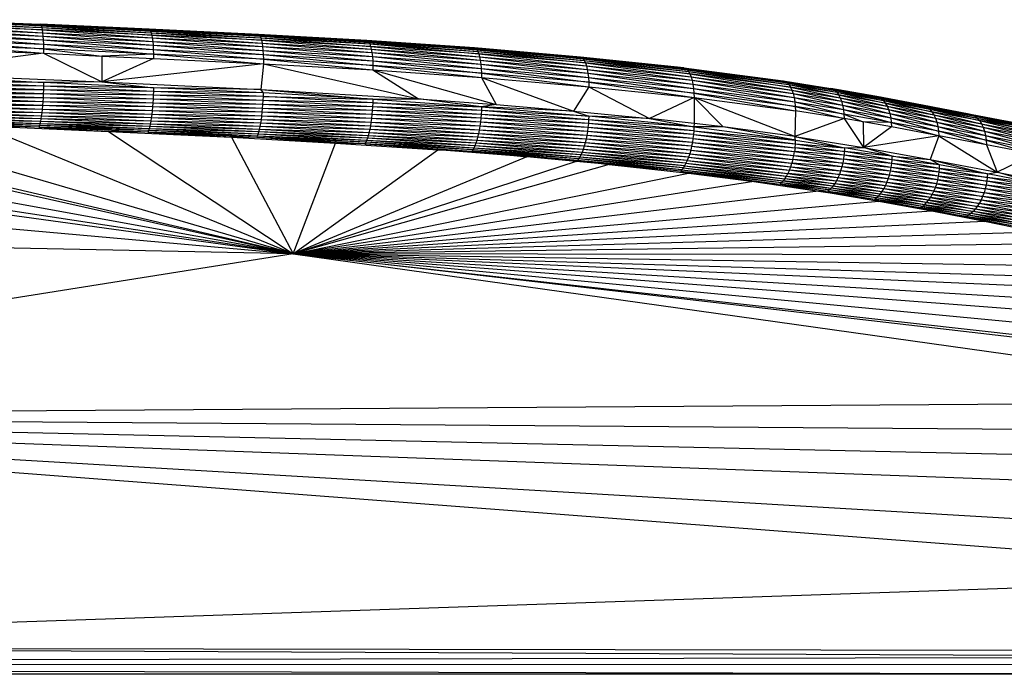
# Paper-space layout '_Posterior' of a CAD drawing. Header units: millimetres. Extents: x -1200 to 50, y -70 to 65.
# Tile 18 of 55: x -860 to -786, y 15 to 64. Entities that reach past the tile are written whole.
import ezdxf

# ---------------------------------------------------------------- set-up
doc = ezdxf.new("R2010")
doc.units = ezdxf.units.MM

psp = doc.layouts.new('_Posterior')

# ---------------------------------------------------------------- linework, layer by layer
at = {"color": 7, "linetype": 'Continuous', "lineweight": 25}
for p, q in [((-866.698, 63.99), (-858.455, 63.617)), ((-866.698, 63.99), (-858.499, 63.663)), ((-866.661, 63.945), (-858.413, 63.527)), ((-858.455, 63.617), (-866.661, 63.945)), ((-866.627, 63.856), (-858.377, 63.404)), ((-858.413, 63.527), (-866.627, 63.856)), ((-866.597, 63.733), (-858.342, 63.23)), ((-866.597, 63.733), (-858.377, 63.404)), ((-866.568, 63.56), (-858.31, 63.014)), ((-858.342, 63.23), (-866.568, 63.56)), ((-858.499, 63.663), (-858.455, 63.617)), ((-858.499, 63.663), (-850.273, 63.227)), ((-850.325, 63.274), (-858.499, 63.663)), ((-858.455, 63.617), (-858.413, 63.527)), ((-858.455, 63.617), (-850.223, 63.137)), ((-858.455, 63.617), (-850.273, 63.227)), ((-858.413, 63.527), (-858.377, 63.404)), ((-858.413, 63.527), (-850.18, 63.013)), ((-850.223, 63.137), (-858.413, 63.527)), ((-858.377, 63.404), (-858.342, 63.23)), ((-858.377, 63.404), (-850.138, 62.839)), ((-858.377, 63.404), (-850.18, 63.013)), ((-866.542, 63.344), (-858.284, 62.76)), ((-866.542, 63.344), (-858.31, 63.014)), ((-866.519, 63.09), (-858.262, 62.477)), ((-866.519, 63.09), (-858.284, 62.76)), ((-866.502, 62.808), (-858.246, 62.155)), ((-866.502, 62.808), (-858.262, 62.477)), ((-858.342, 63.23), (-858.31, 63.014)), ((-858.342, 63.23), (-850.1, 62.623)), ((-850.138, 62.839), (-858.342, 63.23)), ((-858.31, 63.014), (-858.284, 62.76)), ((-858.31, 63.014), (-850.068, 62.368)), ((-858.31, 63.014), (-850.1, 62.623)), ((-858.284, 62.76), (-858.262, 62.477)), ((-858.284, 62.76), (-850.043, 62.085)), ((-858.284, 62.76), (-850.068, 62.368)), ((-850.325, 63.274), (-850.273, 63.227)), ((-850.325, 63.274), (-842.091, 62.842)), ((-842.154, 62.889), (-850.325, 63.274)), ((-850.273, 63.227), (-850.223, 63.137)), ((-850.273, 63.227), (-842.032, 62.751)), ((-842.091, 62.842), (-850.273, 63.227)), ((-850.223, 63.137), (-850.18, 63.013)), ((-850.223, 63.137), (-841.98, 62.627)), ((-842.032, 62.751), (-850.223, 63.137)), ((-850.18, 63.013), (-850.138, 62.839)), ((-850.18, 63.013), (-841.93, 62.453)), ((-850.18, 63.013), (-841.98, 62.627)), ((-850.138, 62.839), (-850.1, 62.623)), ((-850.138, 62.839), (-841.885, 62.236)), ((-841.93, 62.453), (-850.138, 62.839)), ((-842.154, 62.889), (-842.091, 62.842)), ((-842.154, 62.889), (-833.953, 62.388)), ((-834.028, 62.435), (-842.154, 62.889)), ((-842.091, 62.842), (-842.032, 62.751)), ((-842.091, 62.842), (-833.883, 62.296)), ((-833.953, 62.388), (-842.091, 62.842)), ((-842.032, 62.751), (-841.98, 62.627)), ((-842.032, 62.751), (-833.821, 62.172)), ((-833.883, 62.296), (-842.032, 62.751)), ((-866.489, 62.486), (-858.237, 61.806)), ((-866.489, 62.486), (-858.246, 62.155)), ((-866.48, 62.137), (-858.233, 61.474)), ((-858.237, 61.806), (-866.48, 62.137)), ((-858.262, 62.477), (-858.246, 62.155)), ((-858.262, 62.477), (-850.024, 61.763)), ((-858.262, 62.477), (-850.043, 62.085)), ((-858.246, 62.155), (-858.237, 61.806)), ((-858.246, 62.155), (-850.012, 61.414)), ((-858.246, 62.155), (-850.024, 61.763)), ((-850.1, 62.623), (-850.068, 62.368)), ((-850.1, 62.623), (-841.847, 61.981)), ((-850.1, 62.623), (-841.885, 62.236)), ((-850.068, 62.368), (-850.043, 62.085)), ((-850.068, 62.368), (-841.817, 61.697)), ((-850.068, 62.368), (-841.847, 61.981)), ((-850.043, 62.085), (-850.024, 61.763)), ((-850.043, 62.085), (-841.795, 61.375)), ((-850.043, 62.085), (-841.817, 61.697)), ((-841.98, 62.627), (-841.93, 62.453)), ((-841.98, 62.627), (-833.761, 61.996)), ((-841.98, 62.627), (-833.821, 62.172)), ((-841.93, 62.453), (-841.885, 62.236)), ((-841.93, 62.453), (-833.708, 61.779)), ((-833.761, 61.996), (-841.93, 62.453)), ((-841.885, 62.236), (-841.847, 61.981)), ((-841.885, 62.236), (-833.663, 61.523)), ((-841.885, 62.236), (-833.708, 61.779)), ((-841.847, 61.981), (-841.817, 61.697)), ((-841.847, 61.981), (-833.627, 61.239)), ((-841.847, 61.981), (-833.663, 61.523)), ((-834.028, 62.435), (-833.953, 62.388)), ((-834.028, 62.435), (-825.896, 61.825)), ((-825.984, 61.873), (-834.028, 62.435)), ((-833.953, 62.388), (-833.883, 62.296)), ((-833.953, 62.388), (-825.811, 61.732)), ((-825.896, 61.825), (-833.953, 62.388)), ((-833.883, 62.296), (-833.821, 62.172)), ((-833.883, 62.296), (-825.738, 61.607)), ((-825.811, 61.732), (-833.883, 62.296)), ((-833.821, 62.172), (-833.761, 61.996)), ((-833.821, 62.172), (-825.666, 61.431)), ((-833.821, 62.172), (-825.738, 61.607)), ((-833.761, 61.996), (-833.708, 61.779)), ((-833.761, 61.996), (-825.603, 61.213)), ((-825.666, 61.431), (-833.761, 61.996)), ((-858.233, 61.474), (-869.765, 59.992)), ((-866.478, 61.805), (-858.233, 61.474)), ((-858.237, 61.806), (-858.233, 61.474)), ((-858.237, 61.806), (-853.868, 61.268)), ((-850.012, 61.414), (-858.237, 61.806)), ((-858.233, 61.474), (-853.863, 59.348)), ((-858.233, 61.474), (-853.868, 61.268)), ((-850.012, 61.414), (-853.868, 61.268)), ((-853.868, 61.268), (-853.863, 59.348)), ((-853.868, 61.268), (-850.008, 61.082)), ((-850.024, 61.763), (-850.012, 61.414)), ((-850.024, 61.763), (-841.781, 61.025)), ((-850.024, 61.763), (-841.795, 61.375)), ((-850.012, 61.414), (-850.008, 61.082)), ((-850.012, 61.414), (-841.777, 60.692)), ((-841.781, 61.025), (-850.012, 61.414)), ((-841.817, 61.697), (-841.795, 61.375)), ((-841.817, 61.697), (-833.601, 60.916)), ((-841.817, 61.697), (-833.627, 61.239)), ((-841.795, 61.375), (-841.781, 61.025)), ((-841.795, 61.375), (-833.585, 60.565)), ((-841.795, 61.375), (-833.601, 60.916)), ((-833.708, 61.779), (-833.663, 61.523)), ((-833.708, 61.779), (-825.549, 60.956)), ((-833.708, 61.779), (-825.603, 61.213)), ((-833.663, 61.523), (-833.627, 61.239)), ((-833.663, 61.523), (-825.507, 60.671)), ((-833.663, 61.523), (-825.549, 60.956)), ((-833.627, 61.239), (-833.601, 60.916)), ((-833.627, 61.239), (-825.476, 60.347)), ((-833.627, 61.239), (-825.507, 60.671)), ((-825.984, 61.873), (-825.896, 61.825)), ((-825.984, 61.873), (-817.95, 61.148)), ((-818.055, 61.197), (-825.984, 61.873)), ((-825.896, 61.825), (-825.811, 61.732)), ((-825.896, 61.825), (-817.849, 61.054)), ((-817.95, 61.148), (-825.896, 61.825)), ((-825.811, 61.732), (-825.738, 61.607)), ((-825.811, 61.732), (-817.762, 60.927)), ((-817.849, 61.054), (-825.811, 61.732)), ((-825.738, 61.607), (-825.666, 61.431)), ((-825.738, 61.607), (-817.677, 60.75)), ((-825.738, 61.607), (-817.762, 60.927)), ((-825.666, 61.431), (-825.603, 61.213)), ((-825.666, 61.431), (-817.601, 60.531)), ((-817.677, 60.75), (-825.666, 61.431)), ((-825.603, 61.213), (-825.549, 60.956)), ((-825.603, 61.213), (-817.538, 60.273)), ((-825.603, 61.213), (-817.601, 60.531)), ((-818.055, 61.197), (-817.95, 61.148)), ((-818.055, 61.197), (-810.181, 60.337)), ((-810.307, 60.388), (-818.055, 61.197)), ((-850.008, 61.082), (-853.863, 59.348)), ((-841.777, 60.692), (-853.863, 59.348)), ((-850.008, 61.082), (-841.777, 60.692)), ((-841.777, 60.692), (-841.965, 58.778)), ((-841.781, 61.025), (-841.777, 60.692)), ((-841.781, 61.025), (-833.58, 60.232)), ((-833.585, 60.565), (-841.781, 61.025)), ((-841.777, 60.692), (-830.171, 58.078)), ((-841.777, 60.692), (-833.58, 60.232)), ((-833.601, 60.916), (-833.585, 60.565)), ((-833.601, 60.916), (-825.457, 59.997)), ((-833.601, 60.916), (-825.476, 60.347)), ((-833.585, 60.565), (-833.58, 60.232)), ((-833.585, 60.565), (-825.452, 59.663)), ((-825.457, 59.997), (-833.585, 60.565)), ((-825.549, 60.956), (-825.507, 60.671)), ((-825.549, 60.956), (-817.488, 59.987)), ((-825.549, 60.956), (-817.538, 60.273)), ((-825.507, 60.671), (-825.476, 60.347)), ((-825.507, 60.671), (-817.45, 59.663)), ((-825.507, 60.671), (-817.488, 59.987)), ((-817.95, 61.148), (-817.849, 61.054)), ((-817.95, 61.148), (-810.061, 60.241)), ((-810.181, 60.337), (-817.95, 61.148)), ((-817.849, 61.054), (-817.762, 60.927)), ((-817.849, 61.054), (-809.958, 60.113)), ((-810.061, 60.241), (-817.849, 61.054)), ((-817.762, 60.927), (-817.677, 60.75)), ((-817.762, 60.927), (-809.856, 59.934)), ((-817.762, 60.927), (-809.958, 60.113)), ((-817.677, 60.75), (-817.601, 60.531)), ((-817.677, 60.75), (-809.766, 59.713)), ((-809.856, 59.934), (-817.677, 60.75)), ((-817.601, 60.531), (-817.538, 60.273)), ((-817.601, 60.531), (-809.69, 59.454)), ((-817.601, 60.531), (-809.766, 59.713)), ((-869.765, 59.992), (-853.863, 59.348)), ((-869.765, 59.992), (-858.235, 59.29)), ((-833.58, 60.232), (-830.171, 58.078)), ((-833.58, 60.232), (-825.452, 59.663)), ((-833.58, 60.232), (-824.352, 57.646)), ((-825.476, 60.347), (-825.457, 59.997)), ((-825.476, 60.347), (-817.428, 59.311)), ((-825.476, 60.347), (-817.45, 59.663)), ((-825.457, 59.997), (-825.452, 59.663)), ((-825.457, 59.997), (-817.421, 58.977)), ((-817.428, 59.311), (-825.457, 59.997)), ((-817.538, 60.273), (-817.488, 59.987)), ((-817.538, 60.273), (-809.63, 59.168)), ((-817.538, 60.273), (-809.69, 59.454)), ((-817.488, 59.987), (-817.45, 59.663)), ((-817.488, 59.987), (-809.585, 58.842)), ((-817.488, 59.987), (-809.63, 59.168)), ((-810.307, 60.388), (-810.181, 60.337)), ((-810.307, 60.388), (-802.715, 59.357)), ((-810.307, 60.388), (-802.865, 59.411)), ((-810.181, 60.337), (-810.061, 60.241)), ((-810.181, 60.337), (-802.572, 59.259)), ((-802.715, 59.357), (-810.181, 60.337)), ((-810.061, 60.241), (-809.958, 60.113)), ((-810.061, 60.241), (-802.449, 59.129)), ((-802.572, 59.259), (-810.061, 60.241)), ((-809.958, 60.113), (-809.856, 59.934)), ((-809.958, 60.113), (-802.327, 58.947)), ((-809.958, 60.113), (-802.449, 59.129)), ((-809.856, 59.934), (-809.766, 59.713)), ((-809.856, 59.934), (-802.219, 58.725)), ((-802.327, 58.947), (-809.856, 59.934)), ((-809.766, 59.713), (-809.69, 59.454)), ((-809.766, 59.713), (-802.127, 58.465)), ((-809.766, 59.713), (-802.219, 58.725)), ((-858.235, 59.29), (-866.726, 59.404)), ((-858.239, 59.015), (-866.49, 59.058)), ((-858.247, 58.729), (-866.49, 59.058)), ((-858.235, 59.29), (-866.483, 59.344)), ((-858.239, 59.015), (-866.483, 59.344)), ((-858.239, 59.015), (-858.247, 58.729)), ((-858.235, 59.29), (-858.239, 59.015)), ((-850.013, 58.627), (-858.239, 59.015)), ((-850.008, 58.902), (-858.239, 59.015)), ((-853.863, 59.348), (-858.235, 59.29)), ((-850.008, 58.902), (-858.235, 59.29)), ((-853.863, 59.348), (-850.008, 58.902)), ((-853.863, 59.348), (-841.965, 58.778)), ((-825.452, 59.663), (-824.352, 57.646)), ((-825.452, 59.663), (-818.577, 57.153)), ((-825.452, 59.663), (-817.421, 58.977)), ((-817.421, 58.977), (-818.577, 57.153)), ((-817.45, 59.663), (-817.428, 59.311)), ((-817.45, 59.663), (-809.558, 58.491)), ((-817.45, 59.663), (-809.585, 58.842)), ((-817.428, 59.311), (-817.421, 58.977)), ((-817.428, 59.311), (-809.55, 58.156)), ((-809.558, 58.491), (-817.428, 59.311)), ((-817.421, 58.977), (-812.893, 56.595)), ((-817.421, 58.977), (-809.55, 58.156)), ((-809.69, 59.454), (-809.63, 59.168)), ((-809.69, 59.454), (-802.055, 58.177)), ((-809.69, 59.454), (-802.127, 58.465)), ((-809.63, 59.168), (-809.585, 58.842)), ((-809.63, 59.168), (-802, 57.851)), ((-809.63, 59.168), (-802.055, 58.177)), ((-802.865, 59.411), (-802.715, 59.357)), ((-802.865, 59.411), (-799.15, 58.79)), ((-802.865, 59.411), (-799.313, 58.846)), ((-802.715, 59.357), (-802.572, 59.259)), ((-802.715, 59.357), (-798.994, 58.69)), ((-802.715, 59.357), (-799.15, 58.79)), ((-802.572, 59.259), (-802.449, 59.129)), ((-802.572, 59.259), (-798.859, 58.559)), ((-798.994, 58.69), (-802.572, 59.259)), ((-802.449, 59.129), (-802.327, 58.947)), ((-802.449, 59.129), (-798.725, 58.376)), ((-802.449, 59.129), (-798.859, 58.559)), ((-858.259, 58.436), (-866.513, 58.468)), ((-858.274, 58.14), (-866.513, 58.468)), ((-858.247, 58.729), (-866.5, 58.764)), ((-858.259, 58.436), (-866.5, 58.764)), ((-858.259, 58.436), (-858.274, 58.14)), ((-858.247, 58.729), (-858.259, 58.436)), ((-850.022, 58.341), (-858.259, 58.436)), ((-850.036, 58.049), (-858.259, 58.436)), ((-850.022, 58.341), (-858.247, 58.729)), ((-850.013, 58.627), (-858.247, 58.729)), ((-850.022, 58.341), (-850.036, 58.049)), ((-850.013, 58.627), (-850.022, 58.341)), ((-841.786, 58.23), (-850.022, 58.341)), ((-841.797, 57.944), (-850.022, 58.341)), ((-850.008, 58.902), (-850.013, 58.627)), ((-841.786, 58.23), (-850.013, 58.627)), ((-841.779, 58.506), (-850.013, 58.627)), ((-841.965, 58.778), (-850.008, 58.902)), ((-841.779, 58.506), (-850.008, 58.902)), ((-841.779, 58.506), (-841.965, 58.778)), ((-841.965, 58.778), (-833.585, 58.041)), ((-841.965, 58.778), (-830.171, 58.078)), ((-841.797, 57.944), (-841.786, 58.23)), ((-841.786, 58.23), (-841.779, 58.506)), ((-833.593, 57.765), (-841.786, 58.23)), ((-841.786, 58.23), (-833.585, 58.041)), ((-833.585, 58.041), (-841.779, 58.506)), ((-809.585, 58.842), (-809.558, 58.491)), ((-809.585, 58.842), (-801.966, 57.499)), ((-809.585, 58.842), (-802, 57.851)), ((-809.558, 58.491), (-809.55, 58.156)), ((-809.558, 58.491), (-801.955, 57.164)), ((-801.966, 57.499), (-809.558, 58.491)), ((-802.327, 58.947), (-802.219, 58.725)), ((-802.327, 58.947), (-798.606, 58.153)), ((-798.725, 58.376), (-802.327, 58.947)), ((-802.219, 58.725), (-802.127, 58.465)), ((-802.219, 58.725), (-798.505, 57.892)), ((-802.219, 58.725), (-798.606, 58.153)), ((-802.127, 58.465), (-802.055, 58.177)), ((-802.127, 58.465), (-798.424, 57.603)), ((-802.127, 58.465), (-798.505, 57.892)), ((-799.313, 58.846), (-799.15, 58.79)), ((-799.313, 58.846), (-795.693, 58.172)), ((-795.871, 58.23), (-799.313, 58.846)), ((-799.15, 58.79), (-798.994, 58.69)), ((-799.15, 58.79), (-795.523, 58.07)), ((-795.693, 58.172), (-799.15, 58.79)), ((-798.994, 58.69), (-798.859, 58.559)), ((-798.994, 58.69), (-795.375, 57.937)), ((-798.994, 58.69), (-795.523, 58.07)), ((-798.859, 58.559), (-798.725, 58.376)), ((-798.859, 58.559), (-795.229, 57.753)), ((-798.859, 58.559), (-795.375, 57.937)), ((-798.725, 58.376), (-798.606, 58.153)), ((-798.725, 58.376), (-795.098, 57.529)), ((-795.229, 57.753), (-798.725, 58.376)), ((-795.871, 58.23), (-795.693, 58.172)), ((-795.871, 58.23), (-792.255, 57.523)), ((-792.448, 57.584), (-795.871, 58.23)), ((-858.317, 57.557), (-866.57, 57.608)), ((-858.343, 57.281), (-866.57, 57.608)), ((-858.294, 57.845), (-866.548, 57.885)), ((-858.317, 57.557), (-866.548, 57.885)), ((-858.274, 58.14), (-866.529, 58.174)), ((-858.294, 57.845), (-866.529, 58.174)), ((-858.317, 57.557), (-858.343, 57.281)), ((-858.294, 57.845), (-858.317, 57.557)), ((-850.078, 57.46), (-858.317, 57.557)), ((-850.105, 57.173), (-858.317, 57.557)), ((-858.274, 58.14), (-858.294, 57.845)), ((-850.055, 57.754), (-858.294, 57.845)), ((-850.078, 57.46), (-858.294, 57.845)), ((-850.036, 58.049), (-858.274, 58.14)), ((-850.055, 57.754), (-858.274, 58.14)), ((-850.055, 57.754), (-850.078, 57.46)), ((-850.036, 58.049), (-850.055, 57.754)), ((-841.814, 57.651), (-850.055, 57.754)), ((-841.837, 57.355), (-850.055, 57.754)), ((-841.797, 57.944), (-850.036, 58.049)), ((-841.814, 57.651), (-850.036, 58.049)), ((-841.837, 57.355), (-841.814, 57.651)), ((-841.814, 57.651), (-841.797, 57.944)), ((-833.608, 57.478), (-841.814, 57.651)), ((-833.628, 57.184), (-841.814, 57.651)), ((-833.593, 57.765), (-841.797, 57.944)), ((-833.608, 57.478), (-841.797, 57.944)), ((-833.593, 57.765), (-833.608, 57.478)), ((-833.585, 58.041), (-833.593, 57.765)), ((-825.468, 57.193), (-833.593, 57.765)), ((-833.593, 57.765), (-825.458, 57.47)), ((-833.585, 58.041), (-830.171, 58.078)), ((-833.585, 58.041), (-825.458, 57.47)), ((-825.458, 57.47), (-830.171, 58.078)), ((-830.171, 58.078), (-824.352, 57.646)), ((-824.352, 57.646), (-825.458, 57.47)), ((-824.352, 57.646), (-818.577, 57.153)), ((-809.55, 58.156), (-812.893, 56.595)), ((-809.55, 58.156), (-809.55, 56.225)), ((-807.356, 55.963), (-809.55, 58.156)), ((-809.55, 58.156), (-801.955, 57.164)), ((-802.001, 55.244), (-809.55, 58.156)), ((-802.055, 58.177), (-802, 57.851)), ((-802.055, 58.177), (-798.363, 57.277)), ((-802.055, 58.177), (-798.424, 57.603)), ((-802, 57.851), (-801.966, 57.499)), ((-802, 57.851), (-798.324, 56.925)), ((-802, 57.851), (-798.363, 57.277)), ((-801.966, 57.499), (-801.955, 57.164)), ((-801.966, 57.499), (-798.31, 56.591)), ((-798.324, 56.925), (-801.966, 57.499)), ((-798.606, 58.153), (-798.505, 57.892)), ((-798.606, 58.153), (-794.985, 57.267)), ((-798.606, 58.153), (-795.098, 57.529)), ((-798.505, 57.892), (-798.424, 57.603)), ((-798.505, 57.892), (-794.895, 56.978)), ((-798.505, 57.892), (-794.985, 57.267)), ((-798.424, 57.603), (-798.363, 57.277)), ((-798.424, 57.603), (-794.825, 56.652)), ((-798.424, 57.603), (-794.895, 56.978)), ((-795.693, 58.172), (-795.523, 58.07)), ((-795.693, 58.172), (-792.071, 57.419)), ((-792.255, 57.523), (-795.693, 58.172)), ((-795.523, 58.07), (-795.375, 57.937)), ((-795.523, 58.07), (-791.91, 57.284)), ((-795.523, 58.07), (-792.071, 57.419)), ((-795.375, 57.937), (-795.229, 57.753)), ((-795.375, 57.937), (-791.75, 57.098)), ((-795.375, 57.937), (-791.91, 57.284)), ((-795.229, 57.753), (-795.098, 57.529)), ((-795.229, 57.753), (-791.607, 56.873)), ((-791.75, 57.098), (-795.229, 57.753)), ((-795.098, 57.529), (-794.985, 57.267)), ((-795.098, 57.529), (-791.483, 56.61)), ((-795.098, 57.529), (-791.607, 56.873)), ((-792.448, 57.584), (-792.255, 57.523)), ((-792.448, 57.584), (-788.735, 56.868)), ((-788.943, 56.932), (-792.448, 57.584)), ((-792.255, 57.523), (-792.071, 57.419)), ((-792.255, 57.523), (-788.536, 56.761)), ((-788.735, 56.868), (-792.255, 57.523)), ((-858.405, 56.779), (-866.649, 56.887)), ((-858.438, 56.561), (-866.649, 56.887)), ((-858.373, 57.02), (-866.621, 57.106)), ((-858.405, 56.779), (-866.621, 57.106)), ((-858.343, 57.281), (-866.594, 57.347)), ((-858.373, 57.02), (-866.594, 57.347)), ((-858.405, 56.779), (-858.438, 56.561)), ((-858.373, 57.02), (-858.405, 56.779)), ((-850.172, 56.637), (-858.405, 56.779)), ((-850.21, 56.397), (-858.405, 56.779)), ((-858.343, 57.281), (-858.373, 57.02)), ((-850.137, 56.897), (-858.373, 57.02)), ((-850.172, 56.637), (-858.373, 57.02)), ((-850.105, 57.173), (-858.343, 57.281)), ((-850.137, 56.897), (-858.343, 57.281)), ((-850.137, 56.897), (-850.172, 56.637)), ((-850.105, 57.173), (-850.137, 56.897)), ((-841.898, 56.773), (-850.137, 56.897)), ((-841.936, 56.497), (-850.137, 56.897)), ((-850.078, 57.46), (-850.105, 57.173)), ((-841.865, 57.061), (-850.105, 57.173)), ((-841.898, 56.773), (-850.105, 57.173)), ((-841.837, 57.355), (-850.078, 57.46)), ((-841.865, 57.061), (-850.078, 57.46)), ((-841.936, 56.497), (-841.898, 56.773)), ((-841.898, 56.773), (-841.865, 57.061)), ((-833.689, 56.593), (-841.898, 56.773)), ((-833.729, 56.305), (-841.898, 56.773)), ((-841.865, 57.061), (-841.837, 57.355)), ((-833.656, 56.888), (-841.865, 57.061)), ((-833.689, 56.593), (-841.865, 57.061)), ((-833.628, 57.184), (-841.837, 57.355)), ((-833.656, 56.888), (-841.837, 57.355)), ((-833.656, 56.888), (-833.689, 56.593)), ((-833.628, 57.184), (-833.656, 56.888)), ((-825.51, 56.612), (-833.656, 56.888)), ((-825.542, 56.316), (-833.656, 56.888)), ((-833.608, 57.478), (-833.628, 57.184)), ((-825.485, 56.906), (-833.628, 57.184)), ((-825.51, 56.612), (-833.628, 57.184)), ((-825.485, 56.906), (-833.608, 57.478)), ((-825.468, 57.193), (-833.608, 57.478)), ((-825.485, 56.906), (-825.51, 56.612)), ((-825.468, 57.193), (-825.485, 56.906)), ((-817.439, 56.506), (-825.485, 56.906)), ((-817.459, 56.22), (-825.485, 56.906)), ((-825.458, 57.47), (-825.468, 57.193)), ((-817.439, 56.506), (-825.468, 57.193)), ((-817.428, 56.783), (-825.468, 57.193)), ((-825.458, 57.47), (-817.428, 56.783)), ((-818.577, 57.153), (-825.458, 57.47)), ((-818.577, 57.153), (-817.428, 56.783)), ((-818.577, 57.153), (-812.893, 56.595)), ((-817.428, 56.783), (-817.439, 56.506)), ((-812.893, 56.595), (-817.428, 56.783)), ((-809.554, 55.962), (-817.428, 56.783)), ((-801.955, 57.164), (-802.001, 55.244)), ((-798.31, 56.591), (-801.955, 57.164)), ((-798.363, 57.277), (-798.324, 56.925)), ((-798.363, 57.277), (-794.78, 56.3)), ((-798.363, 57.277), (-794.825, 56.652)), ((-798.324, 56.925), (-798.31, 56.591)), ((-798.324, 56.925), (-796.9, 56.35)), ((-794.78, 56.3), (-798.324, 56.925)), ((-794.985, 57.267), (-794.895, 56.978)), ((-794.985, 57.267), (-791.384, 56.32)), ((-794.985, 57.267), (-791.483, 56.61)), ((-794.895, 56.978), (-794.825, 56.652)), ((-794.895, 56.978), (-791.307, 55.994)), ((-794.895, 56.978), (-791.384, 56.32)), ((-792.071, 57.419), (-791.91, 57.284)), ((-792.071, 57.419), (-788.363, 56.624)), ((-792.071, 57.419), (-788.536, 56.761)), ((-791.91, 57.284), (-791.75, 57.098)), ((-791.91, 57.284), (-788.191, 56.435)), ((-791.91, 57.284), (-788.363, 56.624)), ((-791.75, 57.098), (-791.607, 56.873)), ((-791.75, 57.098), (-788.038, 56.207)), ((-788.191, 56.435), (-791.75, 57.098)), ((-791.607, 56.873), (-791.483, 56.61)), ((-791.607, 56.873), (-787.907, 55.942)), ((-791.607, 56.873), (-788.038, 56.207)), ((-788.943, 56.932), (-788.735, 56.868)), ((-788.943, 56.932), (-785.195, 56.193)), ((-788.943, 56.932), (-785.418, 56.261)), ((-788.735, 56.868), (-788.536, 56.761)), ((-788.735, 56.868), (-784.982, 56.083)), ((-785.195, 56.193), (-788.735, 56.868)), ((-788.536, 56.761), (-788.363, 56.624)), ((-788.536, 56.761), (-784.798, 55.942)), ((-788.536, 56.761), (-784.982, 56.083)), ((-909.411, 56.084), (-839.541, 46.464)), ((-839.541, 46.464), (-905.769, 56.518)), ((-839.541, 46.464), (-896.185, 56.741)), ((-885.121, 56.674), (-839.541, 46.464)), ((-839.541, 46.464), (-883.216, 56.644)), ((-839.541, 46.464), (-873.648, 56.415)), ((-858.545, 56.066), (-866.767, 56.28)), ((-858.581, 55.956), (-866.767, 56.28)), ((-858.509, 56.203), (-866.737, 56.391)), ((-858.545, 56.066), (-866.737, 56.391)), ((-858.473, 56.369), (-866.707, 56.529)), ((-858.509, 56.203), (-866.707, 56.529)), ((-858.438, 56.561), (-866.678, 56.694)), ((-858.473, 56.369), (-866.678, 56.694)), ((-839.541, 46.464), (-862.912, 56.052)), ((-858.581, 55.956), (-862.912, 56.052)), ((-862.912, 56.052), (-853.374, 55.632)), ((-858.545, 56.066), (-858.581, 55.956)), ((-858.509, 56.203), (-858.545, 56.066)), ((-850.335, 55.823), (-858.545, 56.066)), ((-850.378, 55.686), (-858.545, 56.066)), ((-858.473, 56.369), (-858.509, 56.203)), ((-850.292, 55.987), (-858.509, 56.203)), ((-850.335, 55.823), (-858.509, 56.203)), ((-858.438, 56.561), (-858.473, 56.369)), ((-850.25, 56.179), (-858.473, 56.369)), ((-850.292, 55.987), (-858.473, 56.369)), ((-850.21, 56.397), (-858.438, 56.561)), ((-850.25, 56.179), (-858.438, 56.561)), ((-850.25, 56.179), (-850.292, 55.987)), ((-850.21, 56.397), (-850.25, 56.179)), ((-842.024, 55.995), (-850.25, 56.179)), ((-842.073, 55.778), (-850.25, 56.179)), ((-850.172, 56.637), (-850.21, 56.397)), ((-841.979, 56.236), (-850.21, 56.397)), ((-842.024, 55.995), (-850.21, 56.397)), ((-841.936, 56.497), (-850.172, 56.637)), ((-841.979, 56.236), (-850.172, 56.637)), ((-842.024, 55.995), (-841.979, 56.236)), ((-841.979, 56.236), (-841.936, 56.497)), ((-833.775, 56.028), (-841.979, 56.236)), ((-833.826, 55.767), (-841.979, 56.236)), ((-833.729, 56.305), (-841.936, 56.497)), ((-833.775, 56.028), (-841.936, 56.497)), ((-833.775, 56.028), (-833.826, 55.767)), ((-833.729, 56.305), (-833.775, 56.028)), ((-825.63, 55.733), (-833.775, 56.028)), ((-825.685, 55.457), (-833.775, 56.028)), ((-833.689, 56.593), (-833.729, 56.305)), ((-825.583, 56.021), (-833.729, 56.305)), ((-825.63, 55.733), (-833.729, 56.305)), ((-825.542, 56.316), (-833.689, 56.593)), ((-825.583, 56.021), (-833.689, 56.593)), ((-825.583, 56.021), (-825.63, 55.733)), ((-825.542, 56.316), (-825.583, 56.021)), ((-817.528, 55.63), (-825.583, 56.021)), ((-817.576, 55.336), (-825.583, 56.021)), ((-825.51, 56.612), (-825.542, 56.316)), ((-817.489, 55.926), (-825.542, 56.316)), ((-817.528, 55.63), (-825.542, 56.316)), ((-817.459, 56.22), (-825.51, 56.612)), ((-817.489, 55.926), (-825.51, 56.612)), ((-817.459, 56.22), (-817.489, 55.926)), ((-817.439, 56.506), (-817.459, 56.22)), ((-809.567, 55.685), (-817.459, 56.22)), ((-809.591, 55.399), (-817.459, 56.22)), ((-809.567, 55.685), (-817.439, 56.506)), ((-809.554, 55.962), (-817.439, 56.506)), ((-812.893, 56.595), (-809.554, 55.962)), ((-809.55, 56.225), (-812.893, 56.595)), ((-809.55, 56.225), (-809.554, 55.962)), ((-807.356, 55.963), (-809.55, 56.225)), ((-798.31, 56.591), (-802.001, 55.244)), ((-798.31, 56.591), (-796.86, 54.426)), ((-796.9, 56.35), (-798.31, 56.591)), ((-796.9, 56.35), (-796.86, 54.426)), ((-794.78, 56.3), (-796.9, 56.35)), ((-794.762, 55.967), (-796.9, 56.35)), ((-794.825, 56.652), (-794.78, 56.3)), ((-794.825, 56.652), (-791.256, 55.642)), ((-794.825, 56.652), (-791.307, 55.994)), ((-794.78, 56.3), (-794.762, 55.967)), ((-794.78, 56.3), (-791.235, 55.309)), ((-791.256, 55.642), (-794.78, 56.3)), ((-791.483, 56.61), (-791.384, 56.32)), ((-791.483, 56.61), (-787.802, 55.651)), ((-791.483, 56.61), (-787.907, 55.942)), ((-791.384, 56.32), (-791.307, 55.994)), ((-791.384, 56.32), (-787.721, 55.323)), ((-791.384, 56.32), (-787.802, 55.651)), ((-788.363, 56.624), (-788.191, 56.435)), ((-788.363, 56.624), (-784.615, 55.751)), ((-788.363, 56.624), (-784.798, 55.942)), ((-788.191, 56.435), (-788.038, 56.207)), ((-788.191, 56.435), (-784.454, 55.52)), ((-784.615, 55.751), (-788.191, 56.435)), ((-788.038, 56.207), (-787.907, 55.942)), ((-788.038, 56.207), (-784.316, 55.252)), ((-788.038, 56.207), (-784.454, 55.52)), ((-858.581, 55.956), (-853.374, 55.632)), ((-850.378, 55.686), (-858.581, 55.956)), ((-850.421, 55.576), (-858.581, 55.956)), ((-853.374, 55.632), (-839.541, 46.464)), ((-850.421, 55.576), (-853.374, 55.632)), ((-853.374, 55.632), (-844.174, 55.187)), ((-850.378, 55.686), (-850.421, 55.576)), ((-842.226, 55.284), (-850.421, 55.576)), ((-850.421, 55.576), (-844.174, 55.187)), ((-842.278, 55.175), (-850.421, 55.576)), ((-850.335, 55.823), (-850.378, 55.686)), ((-842.175, 55.421), (-850.378, 55.686)), ((-842.226, 55.284), (-850.378, 55.686)), ((-850.292, 55.987), (-850.335, 55.823)), ((-842.123, 55.586), (-850.335, 55.823)), ((-842.175, 55.421), (-850.335, 55.823)), ((-842.073, 55.778), (-850.292, 55.987)), ((-842.123, 55.586), (-850.292, 55.987)), ((-842.278, 55.175), (-842.226, 55.284)), ((-842.226, 55.284), (-842.175, 55.421)), ((-834.061, 54.952), (-842.226, 55.284)), ((-834.123, 54.815), (-842.226, 55.284)), ((-842.175, 55.421), (-842.123, 55.586)), ((-833.999, 55.117), (-842.175, 55.421)), ((-834.061, 54.952), (-842.175, 55.421)), ((-842.123, 55.586), (-842.073, 55.778)), ((-833.939, 55.309), (-842.123, 55.586)), ((-833.999, 55.117), (-842.123, 55.586)), ((-842.073, 55.778), (-842.024, 55.995)), ((-833.881, 55.526), (-842.073, 55.778)), ((-833.939, 55.309), (-842.073, 55.778)), ((-833.826, 55.767), (-842.024, 55.995)), ((-833.881, 55.526), (-842.024, 55.995)), ((-833.939, 55.309), (-833.999, 55.117)), ((-833.881, 55.526), (-833.939, 55.309)), ((-825.811, 54.956), (-833.939, 55.309)), ((-825.88, 54.739), (-833.939, 55.309)), ((-833.826, 55.767), (-833.881, 55.526)), ((-825.745, 55.196), (-833.881, 55.526)), ((-825.811, 54.956), (-833.881, 55.526)), ((-825.685, 55.457), (-833.826, 55.767)), ((-825.745, 55.196), (-833.826, 55.767)), ((-825.685, 55.457), (-825.745, 55.196)), ((-825.63, 55.733), (-825.685, 55.457)), ((-817.633, 55.048), (-825.685, 55.457)), ((-817.698, 54.773), (-825.685, 55.457)), ((-817.576, 55.336), (-825.63, 55.733)), ((-817.633, 55.048), (-825.63, 55.733)), ((-817.576, 55.336), (-817.633, 55.048)), ((-817.528, 55.63), (-817.576, 55.336)), ((-809.672, 54.81), (-817.576, 55.336)), ((-809.728, 54.517), (-817.576, 55.336)), ((-817.489, 55.926), (-817.528, 55.63)), ((-809.626, 55.106), (-817.528, 55.63)), ((-809.672, 54.81), (-817.528, 55.63)), ((-809.591, 55.399), (-817.489, 55.926)), ((-809.626, 55.106), (-817.489, 55.926)), ((-809.591, 55.399), (-809.626, 55.106)), ((-809.567, 55.685), (-809.591, 55.399)), ((-809.591, 55.399), (-801.96, 54.697)), ((-809.591, 55.399), (-801.987, 54.411)), ((-809.554, 55.962), (-809.567, 55.685)), ((-809.567, 55.685), (-801.96, 54.697)), ((-809.567, 55.685), (-801.946, 54.973)), ((-807.356, 55.963), (-809.554, 55.962)), ((-809.554, 55.962), (-801.946, 54.973)), ((-801.946, 54.973), (-807.356, 55.963)), ((-802.001, 55.244), (-807.356, 55.963)), ((-794.762, 55.967), (-796.86, 54.426)), ((-791.235, 55.309), (-796.86, 54.426)), ((-791.235, 55.309), (-794.762, 55.967)), ((-791.235, 55.309), (-791.874, 53.524)), ((-791.307, 55.994), (-791.256, 55.642)), ((-791.307, 55.994), (-787.669, 54.97)), ((-791.307, 55.994), (-787.721, 55.323)), ((-791.256, 55.642), (-791.235, 55.309)), ((-787.647, 54.637), (-791.256, 55.642)), ((-787.669, 54.97), (-791.256, 55.642)), ((-791.235, 55.309), (-786.867, 52.578)), ((-787.647, 54.637), (-791.235, 55.309)), ((-787.907, 55.942), (-787.802, 55.651)), ((-787.907, 55.942), (-784.207, 54.958)), ((-787.907, 55.942), (-784.316, 55.252)), ((-787.802, 55.651), (-787.721, 55.323)), ((-787.802, 55.651), (-784.125, 54.628)), ((-787.802, 55.651), (-784.207, 54.958)), ((-787.721, 55.323), (-787.669, 54.97)), ((-787.721, 55.323), (-784.073, 54.274)), ((-787.721, 55.323), (-784.125, 54.628)), ((-844.174, 55.187), (-839.541, 46.464)), ((-842.278, 55.175), (-844.174, 55.187)), ((-844.174, 55.187), (-836.397, 54.758)), ((-834.123, 54.815), (-842.278, 55.175)), ((-834.184, 54.706), (-842.278, 55.175)), ((-836.397, 54.758), (-842.278, 55.175)), ((-839.541, 46.464), (-836.397, 54.758)), ((-834.184, 54.706), (-836.397, 54.758)), ((-836.397, 54.758), (-828.73, 54.245)), ((-834.123, 54.815), (-834.184, 54.706)), ((-826.099, 54.247), (-834.184, 54.706)), ((-828.73, 54.245), (-834.184, 54.706)), ((-834.184, 54.706), (-826.172, 54.139)), ((-834.061, 54.952), (-834.123, 54.815)), ((-826.026, 54.383), (-834.123, 54.815)), ((-826.099, 54.247), (-834.123, 54.815)), ((-833.999, 55.117), (-834.061, 54.952)), ((-825.952, 54.547), (-834.061, 54.952)), ((-826.026, 54.383), (-834.061, 54.952)), ((-825.88, 54.739), (-833.999, 55.117)), ((-825.952, 54.547), (-833.999, 55.117)), ((-825.952, 54.547), (-826.026, 54.383)), ((-825.88, 54.739), (-825.952, 54.547)), ((-817.93, 54.057), (-825.952, 54.547)), ((-818.016, 53.867), (-825.952, 54.547)), ((-825.811, 54.956), (-825.88, 54.739)), ((-817.848, 54.273), (-825.88, 54.739)), ((-817.93, 54.057), (-825.88, 54.739)), ((-825.745, 55.196), (-825.811, 54.956)), ((-817.77, 54.513), (-825.811, 54.956)), ((-817.848, 54.273), (-825.811, 54.956)), ((-817.698, 54.773), (-825.745, 55.196)), ((-817.77, 54.513), (-825.745, 55.196)), ((-817.698, 54.773), (-817.77, 54.513)), ((-817.633, 55.048), (-817.698, 54.773)), ((-809.796, 54.231), (-817.698, 54.773)), ((-809.873, 53.956), (-817.698, 54.773)), ((-809.728, 54.517), (-817.633, 55.048)), ((-809.796, 54.231), (-817.633, 55.048)), ((-809.672, 54.81), (-809.728, 54.517)), ((-809.626, 55.106), (-809.672, 54.81)), ((-809.672, 54.81), (-802.026, 54.12)), ((-809.672, 54.81), (-802.079, 53.825)), ((-809.626, 55.106), (-801.987, 54.411)), ((-809.626, 55.106), (-802.026, 54.12)), ((-801.946, 54.973), (-802.001, 55.244)), ((-802.001, 55.244), (-798.284, 54.403)), ((-802.001, 55.244), (-796.86, 54.426)), ((-801.987, 54.411), (-801.96, 54.697)), ((-801.96, 54.697), (-801.946, 54.973)), ((-801.96, 54.697), (-798.297, 54.128)), ((-801.96, 54.697), (-798.284, 54.403)), ((-801.946, 54.973), (-798.284, 54.403)), ((-787.669, 54.97), (-787.647, 54.637)), ((-787.669, 54.97), (-784.055, 53.939)), ((-784.073, 54.274), (-787.669, 54.97)), ((-787.647, 54.637), (-786.867, 52.578)), ((-784.055, 53.939), (-787.647, 54.637)), ((-924.049, 54.02), (-839.541, 46.464)), ((-839.541, 46.464), (-828.73, 54.245)), ((-828.73, 54.245), (-826.172, 54.139)), ((-822.075, 53.715), (-828.73, 54.245)), ((-826.099, 54.247), (-826.172, 54.139)), ((-826.172, 54.139), (-822.075, 53.715)), ((-818.191, 53.569), (-826.172, 54.139)), ((-818.278, 53.461), (-826.172, 54.139)), ((-826.026, 54.383), (-826.099, 54.247)), ((-818.103, 53.704), (-826.099, 54.247)), ((-818.191, 53.569), (-826.099, 54.247)), ((-818.016, 53.867), (-826.026, 54.383)), ((-818.103, 53.704), (-826.026, 54.383)), ((-818.016, 53.867), (-818.103, 53.704)), ((-817.93, 54.057), (-818.016, 53.867)), ((-810.149, 53.245), (-818.016, 53.867)), ((-810.251, 53.056), (-818.016, 53.867)), ((-817.848, 54.273), (-817.93, 54.057)), ((-810.051, 53.46), (-817.93, 54.057)), ((-810.149, 53.245), (-817.93, 54.057)), ((-817.77, 54.513), (-817.848, 54.273)), ((-809.958, 53.698), (-817.848, 54.273)), ((-810.051, 53.46), (-817.848, 54.273)), ((-809.873, 53.956), (-817.77, 54.513)), ((-809.958, 53.698), (-817.77, 54.513)), ((-809.873, 53.956), (-809.958, 53.698)), ((-809.796, 54.231), (-809.873, 53.956)), ((-809.873, 53.956), (-802.223, 53.249)), ((-809.873, 53.956), (-802.313, 52.977)), ((-809.728, 54.517), (-809.796, 54.231)), ((-809.796, 54.231), (-802.144, 53.534)), ((-809.796, 54.231), (-802.223, 53.249)), ((-809.728, 54.517), (-802.079, 53.825)), ((-809.728, 54.517), (-802.144, 53.534)), ((-802.144, 53.534), (-802.079, 53.825)), ((-802.079, 53.825), (-802.026, 54.12)), ((-802.079, 53.825), (-798.365, 53.553)), ((-802.079, 53.825), (-798.42, 53.26)), ((-801.987, 54.411), (-802.026, 54.12)), ((-798.324, 53.844), (-802.026, 54.12)), ((-802.026, 54.12), (-798.365, 53.553)), ((-798.324, 53.844), (-801.987, 54.411)), ((-798.297, 54.128), (-801.987, 54.411)), ((-798.324, 53.844), (-798.365, 53.553)), ((-798.297, 54.128), (-798.324, 53.844)), ((-794.749, 53.227), (-798.324, 53.844)), ((-794.723, 53.511), (-798.324, 53.844)), ((-798.284, 54.403), (-798.297, 54.128)), ((-794.723, 53.511), (-798.297, 54.128)), ((-794.711, 53.785), (-798.297, 54.128)), ((-798.284, 54.403), (-796.86, 54.426)), ((-794.711, 53.785), (-798.284, 54.403)), ((-794.711, 53.785), (-796.86, 54.426)), ((-796.86, 54.426), (-791.874, 53.524)), ((-784.055, 53.939), (-786.867, 52.578)), ((-822.075, 53.715), (-839.541, 46.464)), ((-818.362, 53.381), (-839.541, 46.464)), ((-815.902, 53.141), (-839.541, 46.464)), ((-818.278, 53.461), (-822.075, 53.715)), ((-818.362, 53.381), (-822.075, 53.715)), ((-818.362, 53.381), (-818.278, 53.461)), ((-815.902, 53.141), (-818.362, 53.381)), ((-818.191, 53.569), (-818.278, 53.461)), ((-810.458, 52.762), (-818.278, 53.461)), ((-810.561, 52.656), (-818.278, 53.461)), ((-818.278, 53.461), (-815.902, 53.141)), ((-818.103, 53.704), (-818.191, 53.569)), ((-810.354, 52.895), (-818.191, 53.569)), ((-810.458, 52.762), (-818.191, 53.569)), ((-810.251, 53.056), (-818.103, 53.704)), ((-810.354, 52.895), (-818.103, 53.704)), ((-810.561, 52.656), (-815.902, 53.141)), ((-815.902, 53.141), (-809.958, 52.494)), ((-810.149, 53.245), (-810.251, 53.056)), ((-810.051, 53.46), (-810.149, 53.245)), ((-810.149, 53.245), (-802.521, 52.485)), ((-810.149, 53.245), (-802.637, 52.272)), ((-809.958, 53.698), (-810.051, 53.46)), ((-810.051, 53.46), (-802.413, 52.721)), ((-810.051, 53.46), (-802.521, 52.485)), ((-809.958, 53.698), (-802.313, 52.977)), ((-809.958, 53.698), (-802.413, 52.721)), ((-802.313, 52.977), (-802.223, 53.249)), ((-802.144, 53.534), (-802.223, 53.249)), ((-798.489, 52.969), (-802.223, 53.249)), ((-802.223, 53.249), (-798.572, 52.686)), ((-798.42, 53.26), (-802.144, 53.534)), ((-798.489, 52.969), (-802.144, 53.534)), ((-798.42, 53.26), (-798.489, 52.969)), ((-798.365, 53.553), (-798.42, 53.26)), ((-794.79, 52.938), (-798.42, 53.26)), ((-794.847, 52.646), (-798.42, 53.26)), ((-794.749, 53.227), (-798.365, 53.553)), ((-794.79, 52.938), (-798.365, 53.553)), ((-794.79, 52.938), (-794.749, 53.227)), ((-794.749, 53.227), (-794.723, 53.511)), ((-791.204, 52.575), (-794.749, 53.227)), ((-791.177, 52.858), (-794.749, 53.227)), ((-794.723, 53.511), (-794.711, 53.785)), ((-791.177, 52.858), (-794.723, 53.511)), ((-791.166, 53.131), (-794.723, 53.511)), ((-794.711, 53.785), (-791.874, 53.524)), ((-791.166, 53.131), (-794.711, 53.785)), ((-791.166, 53.131), (-791.874, 53.524)), ((-791.874, 53.524), (-787.592, 52.457)), ((-791.874, 53.524), (-786.867, 52.578)), ((-791.177, 52.858), (-791.166, 53.131)), ((-787.592, 52.457), (-791.166, 53.131)), ((-839.541, 46.464), (-809.958, 52.494)), ((-810.458, 52.762), (-810.561, 52.656)), ((-809.958, 52.494), (-810.561, 52.656)), ((-810.561, 52.656), (-803.002, 51.796)), ((-810.561, 52.656), (-805.072, 51.873)), ((-810.561, 52.656), (-803.124, 51.693)), ((-810.354, 52.895), (-810.458, 52.762)), ((-810.458, 52.762), (-802.879, 51.927)), ((-810.458, 52.762), (-803.002, 51.796)), ((-810.251, 53.056), (-810.354, 52.895)), ((-810.354, 52.895), (-802.756, 52.086)), ((-810.354, 52.895), (-802.879, 51.927)), ((-810.251, 53.056), (-802.637, 52.272)), ((-810.251, 53.056), (-802.756, 52.086)), ((-809.958, 52.494), (-805.072, 51.873)), ((-802.637, 52.272), (-802.521, 52.485)), ((-802.413, 52.721), (-802.521, 52.485)), ((-798.776, 52.161), (-802.521, 52.485)), ((-802.521, 52.485), (-798.893, 51.927)), ((-802.413, 52.721), (-802.313, 52.977)), ((-798.668, 52.415), (-802.413, 52.721)), ((-798.776, 52.161), (-802.413, 52.721)), ((-802.313, 52.977), (-798.572, 52.686)), ((-802.313, 52.977), (-798.668, 52.415)), ((-798.668, 52.415), (-798.776, 52.161)), ((-798.572, 52.686), (-798.668, 52.415)), ((-795.008, 52.076), (-798.668, 52.415)), ((-795.11, 51.807), (-798.668, 52.415)), ((-798.489, 52.969), (-798.572, 52.686)), ((-794.92, 52.358), (-798.572, 52.686)), ((-795.008, 52.076), (-798.572, 52.686)), ((-794.847, 52.646), (-798.489, 52.969)), ((-794.92, 52.358), (-798.489, 52.969)), ((-795.008, 52.076), (-794.92, 52.358)), ((-794.92, 52.358), (-794.847, 52.646)), ((-791.308, 51.997), (-794.92, 52.358)), ((-791.385, 51.71), (-794.92, 52.358)), ((-794.847, 52.646), (-794.79, 52.938)), ((-791.247, 52.287), (-794.847, 52.646)), ((-791.308, 51.997), (-794.847, 52.646)), ((-791.247, 52.287), (-794.79, 52.938)), ((-791.204, 52.575), (-794.79, 52.938)), ((-791.247, 52.287), (-791.204, 52.575)), ((-791.204, 52.575), (-791.177, 52.858)), ((-791.204, 52.575), (-787.637, 51.901)), ((-787.606, 52.183), (-791.204, 52.575)), ((-791.177, 52.858), (-787.606, 52.183)), ((-787.592, 52.457), (-791.177, 52.858)), ((-787.592, 52.457), (-787.606, 52.183)), ((-787.592, 52.457), (-786.867, 52.578)), ((-784.033, 51.753), (-787.592, 52.457)), ((-784.033, 51.753), (-786.867, 52.578)), ((-786.867, 52.578), (-781.98, 51.579)), ((-805.072, 51.873), (-839.541, 46.464)), ((-805.072, 51.873), (-803.124, 51.693)), ((-805.072, 51.873), (-800.226, 51.157)), ((-803.124, 51.693), (-803.002, 51.796)), ((-803.124, 51.693), (-800.226, 51.157)), ((-799.411, 51.245), (-803.124, 51.693)), ((-799.543, 51.143), (-803.124, 51.693)), ((-803.002, 51.796), (-802.879, 51.927)), ((-803.002, 51.796), (-799.278, 51.374)), ((-803.002, 51.796), (-799.411, 51.245)), ((-802.756, 52.086), (-802.879, 51.927)), ((-799.146, 51.532), (-802.879, 51.927)), ((-802.879, 51.927), (-799.278, 51.374)), ((-802.756, 52.086), (-802.637, 52.272)), ((-799.017, 51.716), (-802.756, 52.086)), ((-799.146, 51.532), (-802.756, 52.086)), ((-802.637, 52.272), (-798.893, 51.927)), ((-802.637, 52.272), (-799.017, 51.716)), ((-799.017, 51.716), (-799.146, 51.532)), ((-798.893, 51.927), (-799.017, 51.716)), ((-795.349, 51.323), (-799.017, 51.716)), ((-795.482, 51.114), (-799.017, 51.716)), ((-798.776, 52.161), (-798.893, 51.927)), ((-795.224, 51.555), (-798.893, 51.927)), ((-795.349, 51.323), (-798.893, 51.927)), ((-795.11, 51.807), (-798.776, 52.161)), ((-795.224, 51.555), (-798.776, 52.161)), ((-795.224, 51.555), (-795.11, 51.807)), ((-795.11, 51.807), (-795.008, 52.076)), ((-791.479, 51.431), (-795.11, 51.807)), ((-791.589, 51.164), (-795.11, 51.807)), ((-791.385, 51.71), (-795.008, 52.076)), ((-791.479, 51.431), (-795.008, 52.076)), ((-791.479, 51.431), (-791.385, 51.71)), ((-791.385, 51.71), (-791.308, 51.997)), ((-787.754, 51.324), (-791.385, 51.71)), ((-791.385, 51.71), (-787.84, 51.038)), ((-791.308, 51.997), (-791.247, 52.287)), ((-787.687, 51.613), (-791.308, 51.997)), ((-791.308, 51.997), (-787.754, 51.324)), ((-791.247, 52.287), (-787.687, 51.613)), ((-787.637, 51.901), (-791.247, 52.287)), ((-787.687, 51.613), (-787.754, 51.324)), ((-787.637, 51.901), (-787.687, 51.613)), ((-784.092, 51.196), (-787.687, 51.613)), ((-784.15, 50.909), (-787.687, 51.613)), ((-787.606, 52.183), (-787.637, 51.901)), ((-784.092, 51.196), (-787.637, 51.901)), ((-784.054, 51.479), (-787.637, 51.901)), ((-784.054, 51.479), (-787.606, 52.183)), ((-784.033, 51.753), (-787.606, 52.183)), ((-800.226, 51.157), (-839.541, 46.464)), ((-799.543, 51.143), (-800.226, 51.157)), ((-795.714, 50.392), (-800.226, 51.157)), ((-800.226, 51.157), (-796.05, 50.55)), ((-799.411, 51.245), (-799.543, 51.143)), ((-795.907, 50.649), (-799.543, 51.143)), ((-799.543, 51.143), (-796.05, 50.55)), ((-799.278, 51.374), (-799.411, 51.245)), ((-795.764, 50.777), (-799.411, 51.245)), ((-795.907, 50.649), (-799.411, 51.245)), ((-799.146, 51.532), (-799.278, 51.374)), ((-795.621, 50.932), (-799.278, 51.374)), ((-795.764, 50.777), (-799.278, 51.374)), ((-795.482, 51.114), (-799.146, 51.532)), ((-795.621, 50.932), (-799.146, 51.532)), ((-795.764, 50.777), (-795.621, 50.932)), ((-795.621, 50.932), (-795.482, 51.114)), ((-791.989, 50.477), (-795.621, 50.932)), ((-792.139, 50.297), (-795.621, 50.932)), ((-795.482, 51.114), (-795.349, 51.323)), ((-791.846, 50.683), (-795.482, 51.114)), ((-791.989, 50.477), (-795.482, 51.114)), ((-795.349, 51.323), (-795.224, 51.555)), ((-791.711, 50.913), (-795.349, 51.323)), ((-791.846, 50.683), (-795.349, 51.323)), ((-791.589, 51.164), (-795.224, 51.555)), ((-791.711, 50.913), (-795.224, 51.555)), ((-791.846, 50.683), (-791.711, 50.913)), ((-791.711, 50.913), (-791.589, 51.164)), ((-788.064, 50.494), (-791.711, 50.913)), ((-791.711, 50.913), (-788.198, 50.246)), ((-791.589, 51.164), (-791.479, 51.431)), ((-787.944, 50.76), (-791.589, 51.164)), ((-791.589, 51.164), (-788.064, 50.494)), ((-787.84, 51.038), (-791.479, 51.431)), ((-791.479, 51.431), (-787.944, 50.76)), ((-787.84, 51.038), (-787.944, 50.76)), ((-787.754, 51.324), (-787.84, 51.038)), ((-784.228, 50.62), (-787.84, 51.038)), ((-784.325, 50.335), (-787.84, 51.038)), ((-784.15, 50.909), (-787.754, 51.324)), ((-784.228, 50.62), (-787.754, 51.324)), ((-795.714, 50.392), (-839.541, 46.464)), ((-796.05, 50.55), (-795.907, 50.649)), ((-796.05, 50.55), (-795.714, 50.392)), ((-792.448, 50.019), (-796.05, 50.55)), ((-796.05, 50.55), (-792.602, 49.922)), ((-795.907, 50.649), (-795.764, 50.777)), ((-792.293, 50.144), (-795.907, 50.649)), ((-792.448, 50.019), (-795.907, 50.649)), ((-792.139, 50.297), (-795.764, 50.777)), ((-792.293, 50.144), (-795.764, 50.777)), ((-792.602, 49.922), (-795.714, 50.392)), ((-791.74, 49.661), (-795.714, 50.392)), ((-792.448, 50.019), (-792.293, 50.144)), ((-792.293, 50.144), (-792.139, 50.297)), ((-788.665, 49.636), (-792.293, 50.144)), ((-792.293, 50.144), (-788.832, 49.486)), ((-792.139, 50.297), (-791.989, 50.477)), ((-788.502, 49.814), (-792.139, 50.297)), ((-792.139, 50.297), (-788.665, 49.636)), ((-791.989, 50.477), (-791.846, 50.683)), ((-788.345, 50.018), (-791.989, 50.477)), ((-791.989, 50.477), (-788.502, 49.814)), ((-788.198, 50.246), (-791.846, 50.683)), ((-791.846, 50.683), (-788.345, 50.018)), ((-788.198, 50.246), (-788.345, 50.018)), ((-788.064, 50.494), (-788.198, 50.246)), ((-784.574, 49.794), (-788.198, 50.246)), ((-784.723, 49.547), (-788.198, 50.246)), ((-787.944, 50.76), (-788.064, 50.494)), ((-784.441, 50.058), (-788.064, 50.494)), ((-784.574, 49.794), (-788.064, 50.494)), ((-784.325, 50.335), (-787.944, 50.76)), ((-784.441, 50.058), (-787.944, 50.76)), ((-839.541, 46.464), (-994.691, 49.703)), ((-791.74, 49.661), (-839.541, 46.464)), ((-792.602, 49.922), (-792.448, 50.019)), ((-791.74, 49.661), (-792.602, 49.922)), ((-789, 49.363), (-792.602, 49.922)), ((-792.602, 49.922), (-789.167, 49.268)), ((-788.832, 49.486), (-792.448, 50.019)), ((-792.448, 50.019), (-789, 49.363)), ((-789.167, 49.268), (-791.74, 49.661)), ((-787.812, 48.899), (-791.74, 49.661)), ((-788.832, 49.486), (-789, 49.363)), ((-788.665, 49.636), (-788.832, 49.486)), ((-785.233, 48.944), (-788.832, 49.486)), ((-785.415, 48.796), (-788.832, 49.486)), ((-788.502, 49.814), (-788.665, 49.636)), ((-785.055, 49.119), (-788.665, 49.636)), ((-785.233, 48.944), (-788.665, 49.636)), ((-788.345, 50.018), (-788.502, 49.814)), ((-784.884, 49.321), (-788.502, 49.814)), ((-785.055, 49.119), (-788.502, 49.814)), ((-784.723, 49.547), (-788.345, 50.018)), ((-784.884, 49.321), (-788.345, 50.018)), ((-787.812, 48.899), (-839.541, 46.464)), ((-789, 49.363), (-789.167, 49.268)), ((-789.167, 49.268), (-787.812, 48.899)), ((-785.598, 48.676), (-789.167, 49.268)), ((-789.167, 49.268), (-785.779, 48.583)), ((-785.415, 48.796), (-789, 49.363)), ((-785.598, 48.676), (-789, 49.363)), ((-785.779, 48.583), (-787.812, 48.899)), ((-784.007, 48.092), (-787.812, 48.899)), ((-784.007, 48.092), (-839.541, 46.464)), ((-780.506, 47.247), (-839.541, 46.464)), ((-839.541, 46.464), (-916.078, 34.319)), ((-777.377, 46.373), (-839.541, 46.464)), ((-774.532, 45.423), (-839.541, 46.464)), ((-839.541, 46.464), (-760.651, 35.386)), ((-839.541, 46.464), (-762.542, 37.859)), ((-762.2, 37.502), (-839.541, 46.464)), ((-772.08, 44.41), (-839.541, 46.464)), ((-767.938, 42.133), (-839.541, 46.464)), ((-770.062, 43.393), (-839.541, 46.464)), ((-764.104, 39.299), (-839.541, 46.464)), ((-766.034, 40.823), (-839.541, 46.464)), ((-760.651, 35.386), (-916.078, 34.319)), ((-759.887, 33.119), (-916.078, 34.319)), ((-759.674, 28.596), (-916.078, 34.319)), ((-759.65, 25.128), (-916.078, 34.319)), ((-759.679, 30.865), (-916.078, 34.319)), ((-759.23, 22.36), (-916.078, 34.319)), ((-916.278, 17.009), (-759.23, 22.36)), ((-916.278, 17.009), (-759.026, 16.754)), ((-759.024, 16.287), (-916.278, 17.009)), ((-759.024, 16.287), (-1071.357, 15.696)), ((-1071.357, 15.696), (-759.023, 15.768)), ((-759.022, 15.727), (-1071.357, 15.696)), ((-769.011, 15), (-1071.357, 15.696)), ((-766.73, 15), (-1062.73, 15))]:
    psp.add_line(p, q, dxfattribs=at)

doc.saveas('drawing.dxf')
